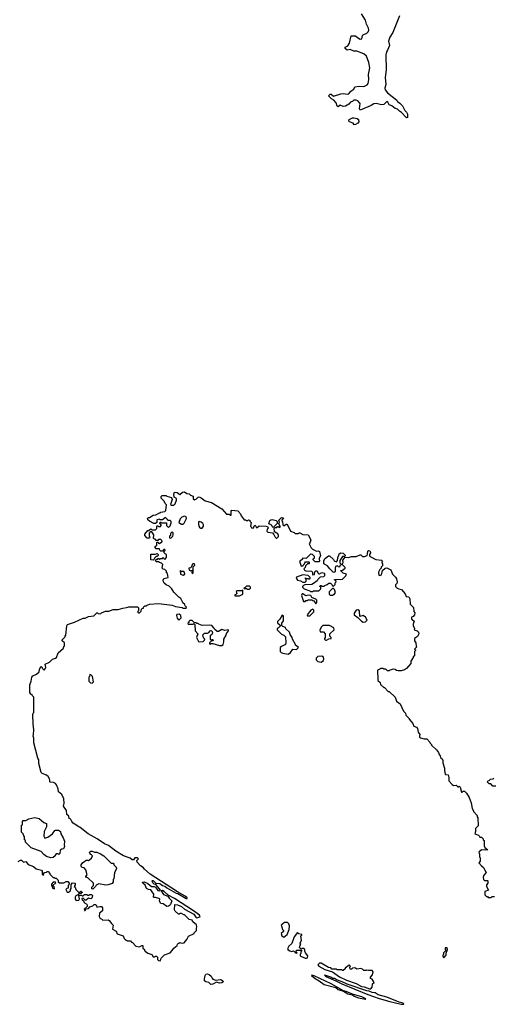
# Model space of a CAD drawing. Extents: x 2206940 to 2356632, y 511582 to 673215.
# Tile 148 of 228: x 2337305 to 2343511, y 572629 to 585534. Entities that reach past the tile are written whole.
import ezdxf

# ---------------------------------------------------------------- set-up
doc = ezdxf.new("R2010")
doc.units = 0

msp = doc.modelspace()

# ---------------------------------------------------------------- linework, layer by layer
at = {"layer": '0CON10XD'}
for points in [[(2342282, 585585), (2342194, 585365), (2342156, 585305), (2342139, 585255), (2342150, 585195), (2342123, 585137), (2342111, 585115), (2342102, 585075), (2342109, 584875), (2342094, 584775), (2342101, 584685), (2342091, 584635), (2342094, 584615), (2342123, 584575), (2342245, 584478), (2342255, 584462), (2342285, 584442), (2342322, 584405), (2342350, 584345), (2342374, 584324), (2342388, 584295), (2342388, 584252), (2342375, 584250), (2342309, 584319), (2342284, 584334), (2342255, 584362), (2342225, 584370), (2342180, 584405), (2342147, 584417), (2342127, 584455), (2342115, 584460), (2342078, 584422), (2342045, 584420), (2341975, 584436), (2341945, 584432), (2341912, 584408), (2341765, 584350), (2341758, 584365), (2341767, 584437), (2341735, 584470), (2341715, 584478), (2341685, 584480), (2341670, 584465), (2341640, 584455), (2341618, 584425), (2341575, 584401), (2341545, 584396), (2341505, 584412), (2341477, 584393), (2341465, 584400), (2341452, 584445), (2341420, 584480), (2341390, 584495), (2341350, 584535), (2341375, 584560), (2341388, 584558), (2341415, 584530), (2341515, 584564), (2341545, 584567), (2341605, 584558), (2341618, 584562), (2341645, 584596), (2341683, 584625), (2341697, 584653), (2341755, 584662), (2341815, 584658), (2341858, 584682), (2341870, 584700), (2341881, 584749), (2341874, 584815), (2341894, 584905), (2341879, 584975), (2341850, 585055), (2341814, 585085), (2341725, 585124), (2341685, 585122), (2341635, 585143), (2341595, 585134), (2341570, 585155), (2341570, 585175), (2341605, 585192), (2341627, 585225), (2341647, 585323), (2341705, 585321), (2341732, 585302), (2341765, 585281), (2341788, 585282), (2341798, 585325), (2341807, 585335), (2341855, 585358), (2341871, 585375), (2341878, 585395), (2341875, 585425), (2341851, 585475), (2341835, 585530), (2341785, 585611)], [(2341688, 584158), (2341675, 584178), (2341628, 584195), (2341620, 584205), (2341623, 584225), (2341665, 584249), (2341685, 584250), (2341728, 584238), (2341744, 584224), (2341749, 584195), (2341735, 584179), (2341705, 584161), (2341688, 584158)], [(2339187, 578187), (2339195, 578210), (2339250, 578225), (2339240, 578275), (2339230, 578285), (2339230, 578305), (2339205, 578330), (2339183, 578333), (2339170, 578345), (2339180, 578395), (2339165, 578410), (2339138, 578418), (2339125, 578430), (2339098, 578428), (2339080, 578445), (2339092, 578458), (2339105, 578460), (2339115, 578470), (2339125, 578470), (2339135, 578460), (2339145, 578470), (2339175, 578470), (2339185, 578490), (2339192, 578472), (2339205, 578460), (2339230, 578485), (2339230, 578525), (2339212, 578532), (2339200, 578545), (2339200, 578565), (2339210, 578575), (2339205, 578590), (2339192, 578588), (2339175, 578570), (2339155, 578570), (2339142, 578582), (2339138, 578598), (2339095, 578600), (2339080, 578615), (2339082, 578628), (2339100, 578645), (2339102, 578688), (2339118, 578688), (2339122, 578672), (2339135, 578670), (2339168, 578692), (2339170, 578705), (2339155, 578720), (2339125, 578720), (2339115, 578710), (2339095, 578710), (2339080, 578725), (2339065, 578730), (2339060, 578735), (2339062, 578782), (2339035, 578820), (2339015, 578820), (2339000, 578805), (2339002, 578765), (2339010, 578755), (2339005, 578740), (2338975, 578740), (2338943, 578773), (2338943, 578793), (2338985, 578840), (2338995, 578840), (2339025, 578860), (2339035, 578850), (2339085, 578850), (2339100, 578865), (2339100, 578895), (2339105, 578900), (2339115, 578900), (2339125, 578890), (2339148, 578892), (2339160, 578905), (2339160, 578915), (2339140, 578935), (2339145, 578950), (2339155, 578950), (2339165, 578940), (2339228, 578938), (2339230, 578905), (2339255, 578880), (2339275, 578900), (2339292, 578938), (2339290, 578955), (2339275, 578968), (2339245, 578970), (2339240, 578985), (2339215, 579010), (2339175, 578980), (2339145, 578980), (2339135, 578988), (2339105, 578980), (2339100, 578975), (2339100, 578945), (2339085, 578930), (2339063, 578933), (2339005, 578960), (2338985, 578980), (2338980, 578995), (2338995, 579010), (2339005, 579010), (2339055, 579040), (2339087, 579043), (2339135, 579070), (2339145, 579070), (2339155, 579080), (2339205, 579090), (2339218, 579102), (2339230, 579175), (2339210, 579195), (2339200, 579225), (2339160, 579265), (2339160, 579285), (2339172, 579298), (2339225, 579300), (2339235, 579290), (2339295, 579270), (2339302, 579245), (2339292, 579208), (2339282, 579182), (2339295, 579170), (2339325, 579170), (2339342, 579188), (2339358, 579235), (2339358, 579258), (2339328, 579278), (2339323, 579315), (2339335, 579340), (2339370, 579335), (2339405, 579312), (2339439, 579341), (2339465, 579347), (2339495, 579322), (2339525, 579320), (2339543, 579303), (2339578, 579288), (2339580, 579255), (2339595, 579240), (2339620, 579255), (2339642, 579278), (2339655, 579280), (2339685, 579268), (2339735, 579230), (2339820, 579205), (2339952, 579125), (2340013, 579053), (2340052, 579052), (2340065, 579040), (2340078, 579042), (2340077, 579093), (2340083, 579107), (2340165, 579098), (2340198, 579058), (2340205, 579030), (2340245, 578980), (2340265, 578980), (2340275, 578970), (2340295, 578970), (2340305, 578980), (2340320, 578975), (2340322, 578962), (2340340, 578945), (2340330, 578895), (2340340, 578885), (2340342, 578872), (2340365, 578870), (2340385, 578910), (2340398, 578898), (2340405, 578880), (2340415, 578880), (2340445, 578900), (2340535, 578898), (2340552, 578892), (2340562, 578875), (2340550, 578855), (2340545, 578830), (2340558, 578818), (2340618, 578808), (2340637, 578787), (2340652, 578752), (2340665, 578740), (2340675, 578740), (2340695, 578760), (2340698, 578775), (2340686, 578796), (2340642, 578822), (2340640, 578865), (2340652, 578878), (2340675, 578880), (2340685, 578890), (2340695, 578890), (2340705, 578880), (2340718, 578882), (2340720, 578895), (2340700, 578925), (2340700, 578935), (2340710, 578945), (2340700, 578975), (2340735, 579010), (2340760, 579005), (2340740, 578975), (2340740, 578965), (2340750, 578955), (2340752, 578912), (2340765, 578902), (2340795, 578920), (2340805, 578920), (2340820, 578905), (2340852, 578832), (2340902, 578812), (2340915, 578800), (2340955, 578800), (2340965, 578810), (2340975, 578810), (2341015, 578788), (2341083, 578783), (2341120, 578715), (2341112, 578685), (2341098, 578665), (2341124, 578614), (2341140, 578595), (2341195, 578570), (2341222, 578572), (2341232, 578562), (2341248, 578505), (2341230, 578475), (2341230, 578455), (2341240, 578445), (2341225, 578430), (2341175, 578430), (2341150, 578455), (2341152, 578468), (2341170, 578475), (2341167, 578497), (2341140, 578525), (2341125, 578530), (2341115, 578530), (2341065, 578478), (2341055, 578472), (2341013, 578477), (2341010, 578465), (2340985, 578440), (2340970, 578435), (2340995, 578370), (2341020, 578375), (2341020, 578385), (2341038, 578402), (2341040, 578415), (2341052, 578428), (2341095, 578430), (2341100, 578425), (2341098, 578402), (2341075, 578400), (2341052, 578378), (2341047, 578353), (2341030, 578335), (2341035, 578320), (2341055, 578312), (2341127, 578307), (2341140, 578295), (2341140, 578265), (2341145, 578260), (2341168, 578262), (2341172, 578298), (2341185, 578310), (2341205, 578310), (2341210, 578285), (2341225, 578270), (2341235, 578270), (2341265, 578288), (2341295, 578280), (2341300, 578275), (2341300, 578245), (2341285, 578230), (2341242, 578228), (2341210, 578195), (2341205, 578180), (2341157, 578143), (2341135, 578132), (2341043, 578127), (2341025, 578120), (2341010, 578105), (2341010, 578095), (2341033, 578073), (2341105, 578050), (2341115, 578040), (2341145, 578040), (2341155, 578050), (2341225, 578050), (2341250, 578075), (2341250, 578095), (2341240, 578105), (2341242, 578118), (2341255, 578120), (2341265, 578110), (2341295, 578110), (2341305, 578120), (2341335, 578130), (2341355, 578150), (2341377, 578147), (2341398, 578128), (2341402, 578112), (2341415, 578110), (2341438, 578132), (2341440, 578155), (2341450, 578165), (2341448, 578178), (2341432, 578192), (2341432, 578198), (2341535, 578200), (2341578, 578245), (2341588, 578268), (2341542, 578282), (2341510, 578315), (2341535, 578320), (2341570, 578345), (2341570, 578355), (2341530, 578395), (2341542, 578418), (2341538, 578452), (2341572, 578488), (2341613, 578487), (2341655, 578500), (2341715, 578500), (2341765, 578520), (2341775, 578518), (2341795, 578498), (2341825, 578497), (2341857, 578513), (2341863, 578527), (2341865, 578570), (2341875, 578577), (2341892, 578572), (2341902, 578555), (2341902, 578545), (2341888, 578525), (2341888, 578508), (2341897, 578497), (2341971, 578461), (2342045, 578452), (2342060, 578435), (2342050, 578425), (2342050, 578415), (2342060, 578405), (2342060, 578375), (2342042, 578358), (2342040, 578345), (2342025, 578330), (2342008, 578295), (2342012, 578255), (2342025, 578250), (2342045, 578260), (2342060, 578315), (2342093, 578347), (2342115, 578348), (2342170, 578325), (2342190, 578265), (2342228, 578228), (2342242, 578205), (2342250, 578165), (2342247, 578143), (2342230, 578125), (2342230, 578105), (2342250, 578085), (2342273, 578073), (2342310, 578065), (2342355, 578010), (2342370, 577975), (2342405, 577970), (2342417, 577945), (2342422, 577875), (2342465, 577830), (2342468, 577778), (2342482, 577762), (2342478, 577732), (2342459, 577711), (2342438, 577702), (2342438, 577678), (2342448, 577672), (2342472, 577652), (2342467, 577623), (2342460, 577615), (2342460, 577595), (2342478, 577555), (2342472, 577535), (2342515, 577522), (2342532, 577505), (2342537, 577485), (2342519, 577451), (2342480, 577425), (2342480, 577395), (2342497, 577367), (2342500, 577325), (2342510, 577315), (2342480, 577285), (2342490, 577275), (2342490, 577265), (2342480, 577255), (2342480, 577195), (2342460, 577185), (2342460, 577175), (2342430, 577125), (2342430, 577095), (2342375, 577030), (2342347, 577013), (2342302, 576998), (2342265, 576998), (2342243, 577003), (2342225, 577018), (2342205, 577020), (2342155, 577010), (2342145, 577000), (2342125, 577000), (2342105, 577020), (2342075, 577020), (2342065, 577030), (2342035, 577030), (2342025, 577020), (2341992, 577008), (2341992, 576952), (2342000, 576945), (2342000, 576875), (2342030, 576845), (2342032, 576822), (2342075, 576780), (2342085, 576780), (2342135, 576730), (2342145, 576730), (2342223, 576653), (2342244, 576604), (2342292, 576565), (2342335, 576470), (2342360, 576445), (2342365, 576420), (2342410, 576375), (2342410, 576365), (2342455, 576310), (2342470, 576275), (2342505, 576260), (2342520, 576245), (2342527, 576195), (2342550, 576165), (2342542, 576145), (2342545, 576132), (2342555, 576123), (2342605, 576110), (2342640, 576110), (2342680, 576065), (2342683, 576053), (2342700, 576035), (2342700, 576025), (2342766, 575966), (2342795, 575930), (2342803, 575903), (2342817, 575887), (2342820, 575865), (2342840, 575845), (2342848, 575825), (2342850, 575795), (2342872, 575722), (2342870, 575695), (2342880, 575645), (2342885, 575640), (2342918, 575638), (2342928, 575602)], [(2339445, 578920), (2339460, 578935), (2339490, 578995), (2339488, 579018), (2339465, 579028), (2339430, 579015), (2339407, 578993), (2339390, 578945), (2339425, 578920), (2339445, 578920)], [(2339675, 578868), (2339695, 578870), (2339712, 578895), (2339712, 578915), (2339703, 578933), (2339685, 578948), (2339655, 578958), (2339648, 578952), (2339647, 578925), (2339652, 578895), (2339665, 578872), (2339675, 578868)], [(2340625, 578880), (2340612, 578892), (2340610, 578905), (2340600, 578915), (2340570, 578925), (2340582, 578968), (2340595, 578979), (2340615, 578983), (2340665, 578970), (2340680, 578955), (2340678, 578932), (2340625, 578880)], [(2339285, 578740), (2339310, 578765), (2339317, 578783), (2339317, 578807), (2339305, 578820), (2339282, 578798), (2339280, 578775), (2339270, 578765), (2339270, 578745), (2339285, 578740)], [(2339055, 578452), (2339022, 578455), (2339022, 578528), (2339085, 578530), (2339107, 578537), (2339120, 578525), (2339118, 578512), (2339105, 578500), (2339095, 578500), (2339072, 578478), (2339068, 578462), (2339055, 578452)], [(2341425, 578290), (2341412, 578292), (2341367, 578337), (2341340, 578375), (2341292, 578402), (2341290, 578445), (2341300, 578455), (2341300, 578465), (2341314, 578476), (2341353, 578507), (2341365, 578508), (2341415, 578460), (2341425, 578442), (2341455, 578430), (2341470, 578445), (2341472, 578485), (2341488, 578515), (2341490, 578535), (2341515, 578548), (2341542, 578542), (2341570, 578515), (2341570, 578505), (2341565, 578500), (2341535, 578500), (2341500, 578445), (2341500, 578415), (2341520, 578395), (2341502, 578378), (2341495, 578360), (2341482, 578362), (2341468, 578378), (2341444, 578366), (2341438, 578345), (2341440, 578305), (2341425, 578290)], [(2339445, 578252), (2339470, 578265), (2339465, 578290), (2339455, 578300), (2339425, 578300), (2339415, 578310), (2339402, 578308), (2339410, 578295), (2339410, 578265), (2339445, 578252)], [(2339565, 578270), (2339580, 578285), (2339580, 578365), (2339600, 578385), (2339595, 578400), (2339575, 578400), (2339560, 578385), (2339558, 578362), (2339545, 578350), (2339520, 578345), (2339525, 578320), (2339535, 578320), (2339545, 578310), (2339568, 578318), (2339570, 578305), (2339560, 578295), (2339565, 578270)], [(2337285, 574500), (2337315, 574520), (2337328, 574518), (2337355, 574490), (2337385, 574500), (2337415, 574460), (2337487, 574437), (2337523, 574403), (2337590, 574385), (2337600, 574375), (2337600, 574335), (2337615, 574320), (2337620, 574345), (2337632, 574358), (2337655, 574360), (2337665, 574370), (2337678, 574368), (2337700, 574345), (2337700, 574335), (2337742, 574292), (2337755, 574290), (2337765, 574280), (2337785, 574280), (2337808, 574258), (2337810, 574235), (2337825, 574220), (2337885, 574220), (2337913, 574237), (2337935, 574240), (2337952, 574215), (2337950, 574195), (2337940, 574185), (2337938, 574152), (2337922, 574148), (2337910, 574135), (2337925, 574100), (2337945, 574100), (2337970, 574115), (2337970, 574135), (2337980, 574145), (2337978, 574198), (2337995, 574220), (2338030, 574215), (2338030, 574195), (2338020, 574175), (2338030, 574165), (2338040, 574135), (2338075, 574100), (2338095, 574100), (2338105, 574110), (2338130, 574095), (2338105, 574080), (2338082, 574078), (2338068, 574062), (2338041, 574049), (2338032, 574035), (2338032, 574005), (2338045, 573990), (2338078, 573992), (2338088, 574012), (2338080, 574055), (2338085, 574060), (2338115, 574060), (2338125, 574050), (2338135, 574050), (2338155, 574068), (2338185, 574070), (2338195, 574060), (2338215, 574060), (2338223, 574067), (2338245, 574070), (2338257, 574057), (2338256, 574034), (2338249, 574021), (2338235, 574012), (2338205, 574020), (2338177, 573993), (2338162, 573992), (2338135, 574020), (2338120, 574015), (2338122, 573992), (2338138, 573988), (2338155, 573960), (2338185, 573940), (2338190, 573925), (2338188, 573912), (2338150, 573875), (2338155, 573860), (2338165, 573860), (2338175, 573880), (2338207, 573883), (2338222, 573908), (2338265, 573920), (2338282, 573938), (2338297, 573937), (2338310, 573925), (2338315, 573900), (2338355, 573912), (2338375, 573910), (2338390, 573895), (2338390, 573855), (2338350, 573825), (2338348, 573778), (2338360, 573755), (2338375, 573750), (2338395, 573730), (2338465, 573737), (2338479, 573729), (2338507, 573687), (2338530, 573665), (2338520, 573615), (2338567, 573587), (2338581, 573551), (2338660, 573525), (2338672, 573492), (2338695, 573470), (2338705, 573470), (2338715, 573460), (2338755, 573460), (2338772, 573442), (2338785, 573440), (2338825, 573390), (2338875, 573380), (2338905, 573400), (2338918, 573398), (2338920, 573365), (2338940, 573345), (2338940, 573335), (2338950, 573325), (2338985, 573300), (2339035, 573280), (2339055, 573250), (2339075, 573250), (2339085, 573260), (2339098, 573258), (2339110, 573245), (2339110, 573215), (2339123, 573203), (2339145, 573200), (2339153, 573217), (2339160, 573235), (2339202, 573278), (2339275, 573302), (2339305, 573332), (2339324, 573366), (2339369, 573401), (2339373, 573417), (2339385, 573430), (2339395, 573430), (2339405, 573440), (2339425, 573432), (2339460, 573435), (2339495, 573480), (2339517, 573523), (2339590, 573555), (2339590, 573565), (2339620, 573595), (2339620, 573625), (2339628, 573645), (2339622, 573672), (2339575, 573710), (2339565, 573730), (2339525, 573742), (2339465, 573800), (2339455, 573800), (2339425, 573820), (2339405, 573820), (2339395, 573810), (2339385, 573810), (2339341, 573851), (2339332, 573865), (2339340, 573935), (2339375, 573934), (2339425, 573909), (2339465, 573877), (2339585, 573810), (2339611, 573771), (2339623, 573763), (2339672, 573775), (2339661, 573795), (2339581, 573855), (2339333, 574015), (2339251, 574061), (2339197, 574107), (2339175, 574119), (2339160, 574115), (2339190, 574070), (2339247, 574047), (2339265, 574018), (2339300, 573985), (2339282, 573938), (2339268, 573922), (2339257, 573913), (2339235, 573912), (2339187, 573947), (2339155, 573952), (2339135, 573980), (2339140, 574005), (2339130, 574015), (2339085, 574030), (2339065, 574030), (2339060, 574035), (2339062, 574072), (2339042, 574105), (2339025, 574128), (2338994, 574134), (2338965, 574148), (2338950, 574190), (2338918, 574215), (2338915, 574230), (2338935, 574232), (2338985, 574212), (2339033, 574173), (2339065, 574172), (2339083, 574163), (2339115, 574122), (2339142, 574118), (2339150, 574125), (2339115, 574167), (2339087, 574197), (2339065, 574202), (2339049, 574219), (2339040, 574245), (2339045, 574252), (2339055, 574250), (2339088, 574218), (2339141, 574211), (2339175, 574186), (2339206, 574176), (2339235, 574154), (2339355, 574087), (2339379, 574079), (2339486, 574014), (2339500, 574015), (2339498, 574025), (2339475, 574046), (2339374, 574104), (2339014, 574334), (2338941, 574401), (2338925, 574424), (2338890, 574445), (2338844, 574494), (2338840, 574515), (2338860, 574535), (2338848, 574548), (2338815, 574550), (2338797, 574523), (2338777, 574523), (2338754, 574544), (2338665, 574576), (2338564, 574634), (2338470, 574710), (2338415, 574734), (2338319, 574799), (2338204, 574865), (2338097, 574947), (2338078, 574955), (2338007, 575005), (2337988, 575025), (2337975, 575050), (2337965, 575060), (2337952, 575062), (2337950, 575095), (2337922, 575115), (2337917, 575167), (2337878, 575228), (2337887, 575267), (2337885, 575320), (2337858, 575378), (2337813, 575413), (2337810, 575455), (2337786, 575506), (2337775, 575522), (2337750, 575535), (2337705, 575540), (2337700, 575545), (2337702, 575565), (2337697, 575585), (2337677, 575615), (2337648, 575638), (2337600, 575655), (2337588, 575668), (2337556, 575785), (2337557, 575835), (2337542, 575855), (2337492, 576055), (2337490, 576115), (2337480, 576145), (2337488, 576165), (2337490, 576225), (2337480, 576305), (2337478, 576425), (2337480, 576445), (2337490, 576455), (2337492, 576485), (2337490, 576655), (2337473, 576673), (2337470, 576685), (2337450, 576695), (2337438, 576715), (2337437, 576815), (2337456, 576864), (2337462, 576915), (2337476, 576934), (2337524, 576956), (2337558, 576985), (2337564, 577016), (2337582, 577058), (2337588, 577058), (2337600, 577045), (2337600, 577035), (2337625, 577010), (2337640, 577025), (2337648, 577045), (2337640, 577085), (2337695, 577112), (2337735, 577152), (2337773, 577167), (2337788, 577175), (2337810, 577235), (2337880, 577295), (2337883, 577317), (2337890, 577325), (2337890, 577365), (2337862, 577392), (2337860, 577405), (2337898, 577442), (2337900, 577455), (2337910, 577465), (2337922, 577588), (2337931, 577609), (2338025, 577638), (2338135, 577690), (2338165, 577692), (2338208, 577712), (2338275, 577722), (2338315, 577760), (2338325, 577760), (2338335, 577750), (2338362, 577748), (2338378, 577762), (2338428, 577782), (2338475, 577782), (2338528, 577802), (2338596, 577804), (2338655, 577822), (2338705, 577828), (2338735, 577838), (2338847, 577837), (2338860, 577825), (2338860, 577785), (2338850, 577775), (2338862, 577762), (2338875, 577760), (2338898, 577782), (2338902, 577808), (2338915, 577820), (2338928, 577822), (2338932, 577838), (2338945, 577850), (2338965, 577850), (2338975, 577860), (2339008, 577872), (2339125, 577883), (2339302, 577862), (2339345, 577842), (2339435, 577830), (2339445, 577820), (2339488, 577822), (2339490, 577835), (2339472, 577852), (2339468, 577868), (2339442, 577892), (2339440, 577905), (2339416, 577946), (2339390, 577965), (2339325, 578030), (2339298, 578075), (2339265, 578110), (2339226, 578126), (2339200, 578150), (2339190, 578165), (2339187, 578187)], [(2341045, 578160), (2341060, 578175), (2341060, 578195), (2341050, 578205), (2341052, 578218), (2341065, 578210), (2341085, 578210), (2341095, 578200), (2341110, 578215), (2341110, 578225), (2341085, 578250), (2341015, 578260), (2340932, 578228), (2340928, 578215), (2340945, 578190), (2340985, 578178), (2341015, 578160), (2341045, 578160)], [(2340122, 577982), (2340185, 577982), (2340230, 578005), (2340228, 578058), (2340215, 578050), (2340155, 578050), (2340142, 578038), (2340150, 578015), (2340138, 578002), (2340122, 577998), (2340122, 577982)], [(2340315, 578070), (2340330, 578085), (2340328, 578098), (2340315, 578110), (2340275, 578110), (2340258, 578092), (2340240, 578085), (2340245, 578080), (2340275, 578080), (2340285, 578070), (2340315, 578070)], [(2341405, 577990), (2341415, 578000), (2341428, 578002), (2341442, 578025), (2341430, 578065), (2341415, 578080), (2341402, 578078), (2341360, 578035), (2341360, 578005), (2341372, 577992), (2341405, 577990)], [(2341185, 577880), (2341200, 577895), (2341197, 577927), (2341185, 577940), (2341135, 577960), (2341118, 577988), (2341085, 577990), (2341055, 577982), (2341015, 578010), (2341005, 578010), (2340999, 577985), (2341025, 577910), (2341045, 577910), (2341055, 577920), (2341077, 577923), (2341085, 577930), (2341135, 577930), (2341145, 577920), (2341158, 577918), (2341185, 577880)], [(2341105, 577720), (2341160, 577775), (2341160, 577795), (2341147, 577807), (2341120, 577795), (2341070, 577735), (2341075, 577720), (2341105, 577720)], [(2341808, 577638), (2341835, 577640), (2341858, 577665), (2341837, 577705), (2341805, 577727), (2341762, 577712), (2341756, 577786), (2341735, 577800), (2341714, 577796), (2341688, 577755), (2341690, 577735), (2341738, 577698), (2341785, 577650), (2341808, 577638)], [(2339395, 577670), (2339420, 577695), (2339418, 577725), (2339395, 577742), (2339365, 577740), (2339360, 577725), (2339368, 577688), (2339382, 577672), (2339395, 577670)], [(2339955, 577330), (2339970, 577345), (2339982, 577378), (2339982, 577415), (2340012, 577465), (2340013, 577487), (2340040, 577525), (2340040, 577535), (2339995, 577530), (2339955, 577540), (2339910, 577515), (2339894, 577514), (2339858, 577545), (2339848, 577565), (2339822, 577592), (2339795, 577598), (2339695, 577592), (2339652, 577612), (2339645, 577620), (2339625, 577620), (2339615, 577630), (2339592, 577632), (2339565, 577660), (2339535, 577660), (2339522, 577648), (2339520, 577635), (2339510, 577625), (2339512, 577612), (2339575, 577610), (2339585, 577620), (2339600, 577605), (2339604, 577524), (2339640, 577485), (2339622, 577435), (2339650, 577385), (2339665, 577380), (2339710, 577385), (2339728, 577402), (2339730, 577415), (2339713, 577433), (2339705, 577470), (2339728, 577492), (2339765, 577492), (2339785, 577500), (2339800, 577525), (2339815, 577528), (2339828, 577515), (2339830, 577495), (2339823, 577477), (2339803, 577457), (2339800, 577415), (2339815, 577400), (2339825, 577410), (2339835, 577410), (2339840, 577395), (2339812, 577388), (2339792, 577368), (2339792, 577352), (2339805, 577350), (2339815, 577360), (2339835, 577360), (2339925, 577333), (2339955, 577330)], [(2340825, 577220), (2340855, 577242), (2340885, 577282), (2340932, 577278), (2340960, 577305), (2340920, 577335), (2340920, 577345), (2340880, 577415), (2340877, 577437), (2340850, 577475), (2340840, 577505), (2340792, 577552), (2340788, 577568), (2340755, 577580), (2340742, 577592), (2340740, 577625), (2340760, 577655), (2340760, 577715), (2340745, 577730), (2340714, 577676), (2340683, 577645), (2340685, 577630), (2340718, 577598), (2340720, 577585), (2340698, 577562), (2340680, 577555), (2340680, 577535), (2340735, 577480), (2340768, 577468), (2340790, 577445), (2340792, 577365), (2340786, 577344), (2340735, 577320), (2340720, 577305), (2340720, 577255), (2340732, 577242), (2340753, 577233), (2340825, 577220)], [(2341325, 577400), (2341355, 577420), (2341388, 577422), (2341388, 577438), (2341370, 577455), (2341370, 577485), (2341427, 577535), (2341422, 577565), (2341366, 577596), (2341278, 577592), (2341258, 577575), (2341240, 577535), (2341242, 577512), (2341285, 577510), (2341310, 577485), (2341310, 577435), (2341300, 577425), (2341300, 577415), (2341312, 577402), (2341325, 577400)], [(2341255, 577112), (2341286, 577134), (2341292, 577155), (2341287, 577177), (2341265, 577192), (2341213, 577187), (2341190, 577165), (2341192, 577142), (2341213, 577123), (2341255, 577112)], [(2338255, 576840), (2338270, 576855), (2338257, 576927), (2338238, 576948), (2338225, 576950), (2338220, 576925), (2338210, 576915), (2338210, 576865), (2338233, 576843), (2338255, 576840)], [(2342928, 575602), (2342928, 575558), (2342971, 575511), (2342988, 575498), (2343025, 575500), (2343045, 575480), (2343055, 575480), (2343065, 575490), (2343078, 575475), (2343095, 575410), (2343105, 575410), (2343118, 575422), (2343135, 575422), (2343160, 575395), (2343195, 575340), (2343219, 575269), (2343232, 575195), (2343250, 575165), (2343250, 575155), (2343300, 575105), (2343300, 575085), (2343310, 575075), (2343312, 574968), (2343278, 574932), (2343280, 574895), (2343270, 574865), (2343317, 574847), (2343328, 574838), (2343335, 574820), (2343355, 574820), (2343378, 574798), (2343380, 574785), (2343390, 574775), (2343390, 574705), (2343400, 574685), (2343440, 574655), (2343405, 574648), (2343355, 574652), (2343320, 574625), (2343330, 574595), (2343330, 574565), (2343340, 574545), (2343337, 574503), (2343320, 574485), (2343355, 574442), (2343383, 574423), (2343398, 574385), (2343418, 574355), (2343388, 574322), (2343380, 574295), (2343383, 574263), (2343395, 574250), (2343435, 574250), (2343440, 574245), (2343438, 574215), (2343420, 574195), (2343420, 574175), (2343450, 574125), (2343402, 574108), (2343402, 574062), (2343422, 574042), (2343435, 574040), (2343445, 574030), (2343485, 574030), (2343495, 574040), (2343525, 574040)], [(2343545, 575490), (2343505, 575490), (2343478, 575518), (2343455, 575520), (2343430, 575545), (2343442, 575558), (2343458, 575562), (2343475, 575580), (2343508, 575582), (2343520, 575595)], [(2337715, 574550), (2337655, 574568), (2337621, 574591), (2337585, 574632), (2337455, 574680), (2337382, 574752), (2337380, 574775), (2337370, 574785), (2337370, 574825), (2337360, 574835), (2337350, 574865), (2337330, 574885), (2337330, 574975), (2337340, 574985), (2337340, 575025), (2337352, 575038), (2337385, 575040), (2337425, 575058), (2337505, 575077), (2337558, 575065), (2337623, 575013), (2337655, 575000), (2337656, 574954), (2337624, 574895), (2337622, 574832), (2337635, 574808), (2337675, 574818), (2337737, 574865), (2337764, 574906), (2337775, 574912), (2337815, 574912), (2337838, 574895), (2337843, 574863), (2337875, 574810), (2337890, 574765), (2337888, 574715), (2337892, 574695), (2337880, 574665), (2337855, 574662), (2337835, 574650), (2337830, 574605), (2337818, 574592), (2337805, 574600), (2337785, 574600), (2337770, 574585), (2337770, 574575), (2337745, 574552), (2337715, 574550)], [(2338265, 574140), (2338252, 574142), (2338250, 574165), (2338272, 574188), (2338270, 574215), (2338198, 574288), (2338170, 574295), (2338170, 574305), (2338190, 574325), (2338172, 574392), (2338148, 574418), (2338125, 574420), (2338110, 574435), (2338110, 574455), (2338131, 574489), (2338155, 574500), (2338175, 574518), (2338195, 574520), (2338205, 574512), (2338248, 574545), (2338257, 574577), (2338245, 574590), (2338230, 574595), (2338230, 574605), (2338220, 574615), (2338222, 574628), (2338235, 574638), (2338256, 574636), (2338285, 574622), (2338315, 574622), (2338365, 574602), (2338406, 574576), (2338505, 574480), (2338528, 574478), (2338540, 574465), (2338540, 574455), (2338567, 574427), (2338572, 574405), (2338548, 574355), (2338540, 574275), (2338530, 574265), (2338530, 574235), (2338516, 574214), (2338465, 574193), (2338435, 574190), (2338343, 574207), (2338305, 574190), (2338300, 574175), (2338265, 574140)], [(2337755, 574142), (2337760, 574145), (2337757, 574167), (2337740, 574185), (2337778, 574222), (2337775, 574230), (2337745, 574230), (2337720, 574205), (2337720, 574185), (2337730, 574175), (2337735, 574150), (2337755, 574142)], [(2340765, 573510), (2340808, 573542), (2340835, 573610), (2340839, 573659), (2340830, 573685), (2340815, 573700), (2340775, 573702), (2340730, 573665), (2340737, 573657), (2340748, 573608), (2340760, 573595), (2340760, 573585), (2340730, 573555), (2340740, 573525), (2340765, 573510)], [(2341065, 573232), (2341075, 573240), (2341082, 573265), (2341050, 573305), (2341040, 573325), (2341040, 573345), (2341025, 573360), (2341005, 573360), (2340995, 573350), (2340972, 573375), (2340980, 573405), (2340990, 573415), (2340980, 573425), (2340980, 573435), (2340996, 573464), (2340990, 573525), (2341000, 573535), (2341000, 573545), (2340963, 573553), (2340945, 573570), (2340900, 573515), (2340870, 573425), (2340830, 573390), (2340816, 573355), (2340825, 573341), (2340845, 573328), (2340868, 573322), (2340895, 573330), (2340920, 573305), (2340935, 573300), (2340940, 573305), (2340930, 573315), (2340932, 573338), (2340995, 573340), (2341000, 573325), (2340990, 573315), (2340990, 573295), (2340980, 573285), (2340982, 573265), (2341045, 573233), (2341065, 573232)], [(2342865, 573240), (2342892, 573275), (2342893, 573297), (2342910, 573345), (2342905, 573370), (2342882, 573368), (2342880, 573345), (2342890, 573335), (2342860, 573305), (2342857, 573283), (2342850, 573275), (2342850, 573255), (2342865, 573240)], [(2341891, 572831), (2341905, 572833), (2341922, 572855), (2341930, 572895), (2341948, 572915), (2341925, 572960), (2341900, 572965), (2341900, 572985), (2341930, 573015), (2341938, 573055), (2341925, 573070), (2341875, 573070), (2341855, 573078), (2341845, 573070), (2341815, 573070), (2341795, 573090), (2341775, 573100), (2341725, 573090), (2341695, 573108), (2341668, 573102), (2341655, 573090), (2341635, 573090), (2341630, 573115), (2341640, 573125), (2341625, 573140), (2341615, 573138), (2341585, 573110), (2341572, 573108), (2341570, 573095), (2341545, 573070), (2341535, 573070), (2341525, 573080), (2341465, 573080), (2341455, 573090), (2341395, 573090), (2341380, 573105), (2341353, 573113), (2341255, 573168), (2341233, 573167), (2341213, 573147), (2341225, 573130), (2341305, 573084), (2341403, 573053), (2341495, 572991), (2341588, 572945), (2341712, 572902), (2341785, 572863), (2341819, 572859), (2341891, 572831)], [(2339810, 572890), (2339785, 572913), (2339745, 572924), (2339728, 572938), (2339725, 572962), (2339734, 573005), (2339745, 573022), (2339765, 573030), (2339790, 573020), (2339816, 572996), (2339825, 572970), (2339838, 572958), (2339876, 572946), (2339935, 572956), (2339951, 572951), (2339967, 572937), (2339971, 572925), (2339955, 572909), (2339925, 572908), (2339885, 572920), (2339835, 572893), (2339810, 572890)], [(2341835, 572694), (2341840, 572695), (2341830, 572705), (2341788, 572725), (2341665, 572760), (2341585, 572798), (2341547, 572807), (2341385, 572896), (2341165, 573003), (2341135, 573012), (2341128, 573005), (2341175, 572966), (2341228, 572938), (2341295, 572888), (2341447, 572847), (2341478, 572825), (2341550, 572800), (2341605, 572764), (2341665, 572753), (2341690, 572735), (2341745, 572713), (2341835, 572694)], [(2342305, 572629), (2342335, 572632), (2342340, 572635), (2342328, 572645), (2342278, 572658), (2342114, 572724), (2342003, 572753), (2341965, 572777), (2341923, 572783), (2341885, 572803), (2341855, 572807), (2341595, 572893), (2341530, 572925), (2341455, 572948), (2341430, 572965), (2341408, 572968), (2341380, 572985), (2341315, 573008), (2341300, 573010), (2341315, 572993), (2341448, 572938), (2341525, 572897), (2341868, 572758), (2342015, 572704), (2342154, 572664), (2342305, 572629)]]:
    msp.add_lwpolyline(points, dxfattribs=at)

doc.saveas('drawing.dxf')
